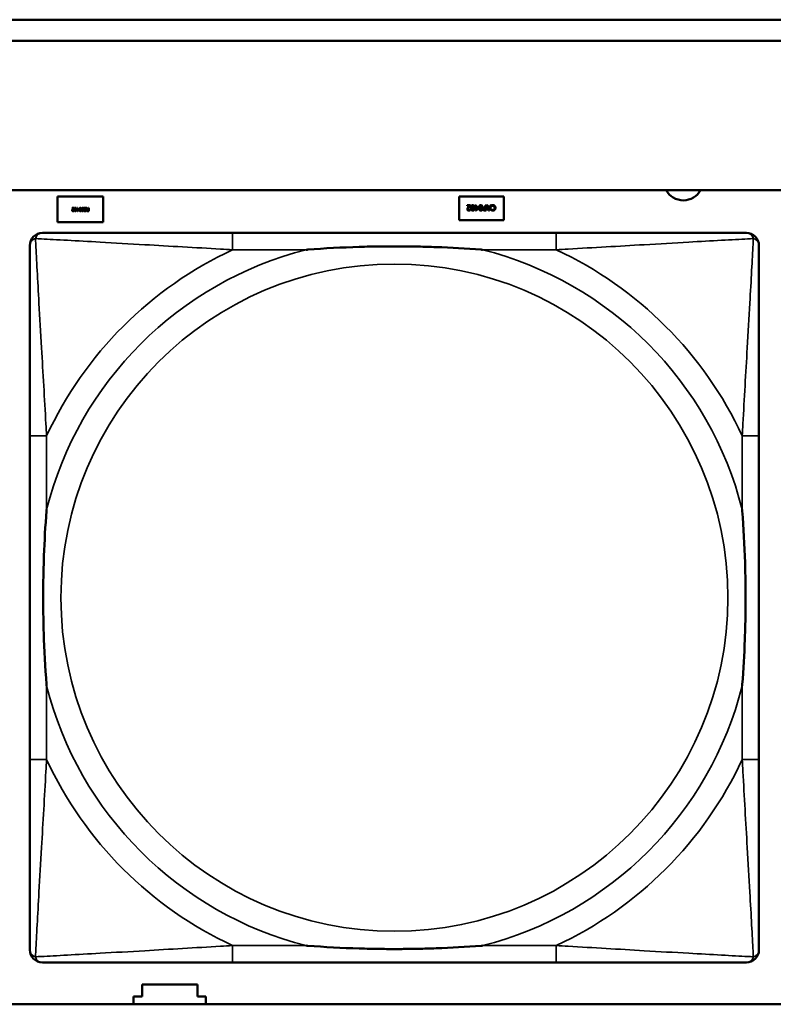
# Model space of a CAD drawing. Header units: inches. Extents: x -32 to 29.2, y -14.4 to 22.6.
# Tile 93 of 256: x -8.6 to -7.9, y -10 to -9. Entities that reach past the tile are written whole.
import ezdxf

# ---------------------------------------------------------------- set-up
doc = ezdxf.new("R2010")
doc.units = ezdxf.units.IN
doc.header["$MEASUREMENT"] = 0
doc.layers.add('Visible (ANSI)', color=7, linetype='Continuous', lineweight=50)
doc.layers.add('Visible Narrow (ANSI)', color=7, linetype='Continuous', lineweight=35)

msp = doc.modelspace()

# ---------------------------------------------------------------- linework, layer by layer
at = {"layer": 'Visible (ANSI)'}
for p, q in [((-16.01288, -9.0434), (-5.02537, -9.0434)), ((-5.02537, -9.0634), (-16.01288, -9.0634)), ((-27.8004, -9.2034), (-5.02537, -9.2034)), ((-8.5656, -9.23357), (-8.5656, -9.20957)), ((-8.5656, -9.20957), (-8.5226, -9.20957)), ((-8.5226, -9.20957), (-8.5226, -9.23357)), ((-8.1881, -9.23157), (-8.1881, -9.20957)), ((-8.1881, -9.20957), (-8.1461, -9.20957)), ((-8.18069, -9.21762), (-8.1776, -9.21762)), ((-8.18069, -9.2182), (-8.18069, -9.21762)), ((-8.17823, -9.2182), (-8.18069, -9.2182)), ((-8.1776, -9.21762), (-8.1776, -9.21833)), ((-8.17272, -9.21762), (-8.17208, -9.21762)), ((-8.17272, -9.21934), (-8.17272, -9.21762)), ((-8.17208, -9.21762), (-8.17208, -9.21934)), ((-8.16336, -9.21762), (-8.1627, -9.21762)), ((-8.16336, -9.21949), (-8.16336, -9.21762)), ((-8.1627, -9.21762), (-8.1627, -9.22262)), ((-8.16054, -9.22262), (-8.16222, -9.21762)), ((-8.16222, -9.21762), (-8.16152, -9.21762)), ((-8.16152, -9.21762), (-8.16107, -9.21902)), ((-8.15803, -9.21762), (-8.15972, -9.22262)), ((-8.15916, -9.21902), (-8.15871, -9.21762)), ((-8.15871, -9.21762), (-8.15803, -9.21762)), ((-8.15795, -9.21876), (-8.15795, -9.21796)), ((-8.1461, -9.20957), (-8.1461, -9.23157)), ((-8.55186, -9.22014), (-8.55001, -9.22014)), ((-8.55186, -9.22049), (-8.55186, -9.22014)), ((-8.55039, -9.22049), (-8.55186, -9.22049)), ((-8.55009, -9.2226), (-8.55007, -9.2226)), ((-8.55007, -9.2226), (-8.55007, -9.22303)), ((-8.55001, -9.22014), (-8.55001, -9.22057)), ((-8.54744, -9.22117), (-8.54708, -9.22117)), ((-8.54744, -9.2215), (-8.54744, -9.22117)), ((-8.54708, -9.2215), (-8.54744, -9.2215)), ((-8.54708, -9.22014), (-8.54669, -9.22014)), ((-8.54708, -9.22117), (-8.54708, -9.22014)), ((-8.54708, -9.22314), (-8.54708, -9.2215)), ((-8.54671, -9.22314), (-8.54708, -9.22314)), ((-8.54537, -9.2216), (-8.54671, -9.22314)), ((-8.54669, -9.22014), (-8.54669, -9.22117)), ((-8.54669, -9.22117), (-8.54537, -9.22117)), ((-8.54669, -9.2215), (-8.54669, -9.22267)), ((-8.54568, -9.2215), (-8.54669, -9.2215)), ((-8.54669, -9.22267), (-8.54568, -9.2215)), ((-8.54537, -9.22117), (-8.54537, -9.2216)), ((-8.54282, -9.22253), (-8.54279, -9.22253)), ((-8.54282, -9.223), (-8.54282, -9.22253)), ((-8.5409, -9.22082), (-8.54092, -9.22082)), ((-8.5409, -9.22032), (-8.5409, -9.22082)), ((-8.54061, -9.2205), (-8.54061, -9.22014)), ((-8.54061, -9.22014), (-8.53873, -9.22014)), ((-8.53913, -9.2205), (-8.54061, -9.2205)), ((-8.54061, -9.22314), (-8.54061, -9.22279)), ((-8.54061, -9.22279), (-8.53913, -9.22279)), ((-8.53873, -9.22314), (-8.54061, -9.22314)), ((-8.54051, -9.22197), (-8.54051, -9.22161)), ((-8.54051, -9.22161), (-8.53913, -9.22161)), ((-8.53913, -9.22197), (-8.54051, -9.22197)), ((-8.53913, -9.22161), (-8.53913, -9.2205)), ((-8.53913, -9.22279), (-8.53913, -9.22197)), ((-8.53873, -9.22014), (-8.53873, -9.22314)), ((-8.53849, -9.22014), (-8.53797, -9.22014)), ((-8.53742, -9.22145), (-8.53849, -9.22014)), ((-8.53797, -9.22014), (-8.53703, -9.22134)), ((-8.53703, -9.22134), (-8.53657, -9.22134)), ((-8.53696, -9.2228), (-8.53657, -9.2228)), ((-8.53617, -9.22314), (-8.53694, -9.22314)), ((-8.53657, -9.22167), (-8.53692, -9.22167)), ((-8.53657, -9.22014), (-8.53617, -9.22014)), ((-8.53657, -9.22134), (-8.53657, -9.22014)), ((-8.53657, -9.2228), (-8.53657, -9.22167)), ((-8.53617, -9.22014), (-8.53617, -9.22314)), ((-8.17775, -9.22172), (-8.17771, -9.22172)), ((-8.17771, -9.22172), (-8.17771, -9.22243)), ((-8.17332, -9.21934), (-8.17272, -9.21934)), ((-8.17332, -9.21988), (-8.17332, -9.21934)), ((-8.17272, -9.21988), (-8.17332, -9.21988)), ((-8.17272, -9.22262), (-8.17272, -9.21988)), ((-8.17211, -9.22262), (-8.17272, -9.22262)), ((-8.16987, -9.22005), (-8.17211, -9.22262)), ((-8.17208, -9.21934), (-8.16987, -9.21934)), ((-8.17208, -9.21988), (-8.17208, -9.22183)), ((-8.1704, -9.21988), (-8.17208, -9.21988)), ((-8.17208, -9.22183), (-8.1704, -9.21988)), ((-8.16987, -9.21934), (-8.16987, -9.22005)), ((-8.1627, -9.22262), (-8.16395, -9.22262)), ((-8.16392, -9.21949), (-8.16336, -9.21949)), ((-8.16391, -9.22205), (-8.16336, -9.22205)), ((-8.16336, -9.22005), (-8.16382, -9.22005)), ((-8.16336, -9.22205), (-8.16336, -9.22005)), ((-8.16107, -9.21902), (-8.15916, -9.21902)), ((-8.15934, -9.21959), (-8.16089, -9.21959)), ((-8.16089, -9.21959), (-8.16011, -9.22194)), ((-8.15972, -9.22262), (-8.16054, -9.22262)), ((-8.16011, -9.22194), (-8.15934, -9.21959)), ((-8.1579, -9.21876), (-8.15795, -9.21876)), ((-8.15795, -9.22229), (-8.15795, -9.22149)), ((-8.15795, -9.22149), (-8.1579, -9.22149)), ((-8.5226, -9.23357), (-8.5656, -9.23357)), ((-8.1461, -9.23157), (-8.1881, -9.23157)), ((-8.09708, -9.24368), (-8.40101, -9.24368)), ((-8.59156, -9.43423), (-8.59156, -9.73815)), ((-7.90653, -9.73815), (-7.90653, -9.43423)), ((-8.40101, -9.92871), (-8.09708, -9.92871)), ((-8.4861, -9.96057), (-8.4861, -9.94957)), ((-8.4861, -9.94957), (-8.4341, -9.94957)), ((-8.4341, -9.94957), (-8.4341, -9.96057)), ((-8.4941, -9.96804), (-8.4941, -9.96057)), ((-8.4941, -9.96057), (-8.4861, -9.96057)), ((-8.4341, -9.96057), (-8.4261, -9.96057)), ((-8.4261, -9.96057), (-8.4261, -9.96804)), ((-5.02537, -9.96804), (-27.8004, -9.96804))]:
    msp.add_line(p, q, dxfattribs=at)
for centre, radius, start, end in [((-7.97757, -9.19456), 0.0185, 208.54177, 331.45823), ((-8.57975, -9.25549), 0.01181, 90.00001, 180), ((-7.91834, -9.25549), 0.01181, 0, 89.99999), ((-8.57975, -9.9169), 0.01181, 180, 269.99999), ((-7.91834, -9.9169), 0.01181, 270.00001, 359.99999)]:
    msp.add_arc(centre, radius, start, end, dxfattribs=at)
for points in [[(-8.17955, -9.2195), (-8.17924, -9.21916), (-8.17846, -9.21842), (-8.17823, -9.2182)], [(-8.1776, -9.21833), (-8.17794, -9.21864), (-8.17853, -9.21922), (-8.17881, -9.21954)], [(-8.17696, -9.22012), (-8.17696, -9.21878), (-8.17618, -9.21752), (-8.17537, -9.21752)], [(-8.1761, -9.2186), (-8.1762, -9.21885), (-8.17628, -9.21961), (-8.17628, -9.22012)], [(-8.17537, -9.21807), (-8.17564, -9.21807), (-8.176, -9.21834), (-8.1761, -9.2186)], [(-8.17537, -9.21752), (-8.17454, -9.21752), (-8.17377, -9.2188), (-8.17377, -9.22012)], [(-8.17462, -9.21861), (-8.17471, -9.21835), (-8.17508, -9.21807), (-8.17537, -9.21807)], [(-8.17445, -9.22012), (-8.17445, -9.21959), (-8.17451, -9.21889), (-8.17462, -9.21861)], [(-8.16946, -9.22012), (-8.16946, -9.21878), (-8.16868, -9.21752), (-8.16786, -9.21752)], [(-8.1686, -9.2186), (-8.1687, -9.21885), (-8.16878, -9.21961), (-8.16878, -9.22012)], [(-8.16786, -9.21807), (-8.16814, -9.21807), (-8.1685, -9.21834), (-8.1686, -9.2186)], [(-8.16786, -9.21752), (-8.16704, -9.21752), (-8.16626, -9.2188), (-8.16626, -9.22012)], [(-8.16711, -9.21861), (-8.16721, -9.21835), (-8.16757, -9.21807), (-8.16786, -9.21807)], [(-8.16694, -9.22012), (-8.16694, -9.21959), (-8.16701, -9.21889), (-8.16711, -9.21861)], [(-8.15795, -9.21796), (-8.15779, -9.21789), (-8.15749, -9.21775), (-8.15729, -9.21768)], [(-8.15737, -9.21836), (-8.15756, -9.21846), (-8.15783, -9.21868), (-8.1579, -9.21876)], [(-8.1564, -9.21811), (-8.15669, -9.21811), (-8.15718, -9.21825), (-8.15737, -9.21836)], [(-8.15729, -9.21768), (-8.15707, -9.21761), (-8.1567, -9.21753), (-8.1564, -9.21753)], [(-8.1564, -9.21753), (-8.15591, -9.21753), (-8.15509, -9.21786), (-8.15479, -9.21819)], [(-8.15531, -9.21861), (-8.15553, -9.21836), (-8.15609, -9.21811), (-8.1564, -9.21811)], [(-8.15485, -9.22012), (-8.15485, -9.21961), (-8.1551, -9.21886), (-8.15531, -9.21861)], [(-8.15479, -9.21819), (-8.15449, -9.21852), (-8.15416, -9.21949), (-8.15416, -9.22012)], [(-8.55174, -9.22238), (-8.55174, -9.2222), (-8.55165, -9.22191), (-8.55158, -9.22178)], [(-8.55084, -9.22321), (-8.55126, -9.22321), (-8.55174, -9.22276), (-8.55174, -9.22238)], [(-8.55158, -9.22178), (-8.55151, -9.22165), (-8.5513, -9.22139), (-8.55118, -9.22127)], [(-8.55073, -9.22129), (-8.55108, -9.22167), (-8.55133, -9.22212), (-8.55133, -9.22236)], [(-8.55133, -9.22236), (-8.55133, -9.22249), (-8.55125, -9.22268), (-8.55118, -9.22274)], [(-8.55118, -9.22127), (-8.55099, -9.22106), (-8.55053, -9.22062), (-8.55039, -9.22049)], [(-8.55118, -9.22274), (-8.55111, -9.2228), (-8.55092, -9.22286), (-8.55081, -9.22286)], [(-8.55007, -9.22303), (-8.5502, -9.22309), (-8.55064, -9.22321), (-8.55084, -9.22321)], [(-8.55081, -9.22286), (-8.55071, -9.22286), (-8.55049, -9.22281), (-8.55039, -9.22276)], [(-8.55001, -9.22057), (-8.55021, -9.22076), (-8.55056, -9.2211), (-8.55073, -9.22129)], [(-8.55039, -9.22276), (-8.5503, -9.22273), (-8.55014, -9.22263), (-8.55009, -9.2226)], [(-8.54963, -9.22164), (-8.54963, -9.22084), (-8.54916, -9.22008), (-8.54867, -9.22008)], [(-8.54867, -9.2232), (-8.54916, -9.2232), (-8.54963, -9.22243), (-8.54963, -9.22164)], [(-8.54911, -9.22073), (-8.54917, -9.22088), (-8.54922, -9.22133), (-8.54922, -9.22164)], [(-8.54922, -9.22164), (-8.54922, -9.22195), (-8.54917, -9.22241), (-8.54911, -9.22256)], [(-8.54867, -9.22041), (-8.54883, -9.22041), (-8.54905, -9.22057), (-8.54911, -9.22073)], [(-8.54911, -9.22256), (-8.54905, -9.22271), (-8.54884, -9.22287), (-8.54867, -9.22287)], [(-8.54867, -9.22008), (-8.54817, -9.22008), (-8.54771, -9.22085), (-8.54771, -9.22164)], [(-8.54822, -9.22074), (-8.54828, -9.22058), (-8.54849, -9.22041), (-8.54867, -9.22041)], [(-8.54771, -9.22164), (-8.54771, -9.22245), (-8.54818, -9.2232), (-8.54867, -9.2232)], [(-8.54867, -9.22287), (-8.5485, -9.22287), (-8.54828, -9.22271), (-8.54822, -9.22255)], [(-8.54812, -9.22164), (-8.54812, -9.22132), (-8.54815, -9.2209), (-8.54822, -9.22074)], [(-8.54822, -9.22255), (-8.54816, -9.2224), (-8.54812, -9.22193), (-8.54812, -9.22164)], [(-8.54512, -9.22164), (-8.54512, -9.22084), (-8.54465, -9.22008), (-8.54417, -9.22008)], [(-8.54417, -9.2232), (-8.54466, -9.2232), (-8.54512, -9.22243), (-8.54512, -9.22164)], [(-8.54461, -9.22073), (-8.54467, -9.22088), (-8.54471, -9.22133), (-8.54471, -9.22164)], [(-8.54471, -9.22164), (-8.54471, -9.22195), (-8.54467, -9.22241), (-8.54461, -9.22256)], [(-8.54417, -9.22041), (-8.54433, -9.22041), (-8.54455, -9.22057), (-8.54461, -9.22073)], [(-8.54461, -9.22256), (-8.54454, -9.22271), (-8.54433, -9.22287), (-8.54417, -9.22287)], [(-8.54417, -9.22008), (-8.54367, -9.22008), (-8.54321, -9.22085), (-8.54321, -9.22164)], [(-8.54372, -9.22074), (-8.54377, -9.22058), (-8.54399, -9.22041), (-8.54417, -9.22041)], [(-8.54321, -9.22164), (-8.54321, -9.22245), (-8.54367, -9.2232), (-8.54417, -9.2232)], [(-8.54417, -9.22287), (-8.544, -9.22287), (-8.54378, -9.22271), (-8.54372, -9.22255)], [(-8.54361, -9.22164), (-8.54361, -9.22132), (-8.54365, -9.2209), (-8.54372, -9.22074)], [(-8.54372, -9.22255), (-8.54366, -9.2224), (-8.54361, -9.22193), (-8.54361, -9.22164)], [(-8.54294, -9.221), (-8.54294, -9.22082), (-8.54279, -9.22048), (-8.54266, -9.22036)], [(-8.54234, -9.22176), (-8.54265, -9.22166), (-8.54294, -9.22128), (-8.54294, -9.221)], [(-8.54193, -9.2232), (-8.54218, -9.2232), (-8.54263, -9.2231), (-8.54282, -9.223)], [(-8.54279, -9.22253), (-8.54265, -9.22266), (-8.5422, -9.22285), (-8.54195, -9.22285)], [(-8.54266, -9.22036), (-8.54252, -9.22023), (-8.54215, -9.22009), (-8.54188, -9.22009)], [(-8.54185, -9.22043), (-8.54218, -9.22043), (-8.54252, -9.22071), (-8.54252, -9.22094)], [(-8.54252, -9.22094), (-8.54252, -9.22112), (-8.54234, -9.22134), (-8.54215, -9.2214)], [(-8.54172, -9.22191), (-8.54185, -9.22188), (-8.54222, -9.22179), (-8.54234, -9.22176)], [(-8.54215, -9.2214), (-8.54201, -9.22143), (-8.54178, -9.22149), (-8.54161, -9.22153)], [(-8.54195, -9.22285), (-8.54168, -9.22285), (-8.54133, -9.22259), (-8.54133, -9.22238)], [(-8.54092, -9.22234), (-8.54092, -9.2227), (-8.54149, -9.2232), (-8.54193, -9.2232)], [(-8.54188, -9.22009), (-8.54155, -9.22009), (-8.5411, -9.22023), (-8.5409, -9.22032)], [(-8.54092, -9.22082), (-8.54112, -9.22064), (-8.54162, -9.22043), (-8.54185, -9.22043)], [(-8.54133, -9.22238), (-8.54133, -9.22219), (-8.54153, -9.22196), (-8.54172, -9.22191)], [(-8.54161, -9.22153), (-8.54145, -9.22157), (-8.54121, -9.2217), (-8.54111, -9.2218)], [(-8.54111, -9.2218), (-8.54102, -9.2219), (-8.54092, -9.22216), (-8.54092, -9.22234)], [(-8.53805, -9.22233), (-8.53805, -9.222), (-8.53771, -9.22156), (-8.53742, -9.22145)], [(-8.53771, -9.22299), (-8.53786, -9.22288), (-8.53805, -9.22256), (-8.53805, -9.22233)], [(-8.53694, -9.22314), (-8.5372, -9.22314), (-8.53755, -9.22309), (-8.53771, -9.22299)], [(-8.53746, -9.22183), (-8.53755, -9.22191), (-8.53763, -9.22214), (-8.53763, -9.2223)], [(-8.53763, -9.2223), (-8.53763, -9.22243), (-8.53754, -9.22263), (-8.53744, -9.2227)], [(-8.53692, -9.22167), (-8.53709, -9.22167), (-8.53737, -9.22173), (-8.53746, -9.22183)], [(-8.53744, -9.2227), (-8.53736, -9.22275), (-8.53713, -9.2228), (-8.53696, -9.2228)], [(-8.18048, -9.22136), (-8.18048, -9.22106), (-8.18034, -9.22057), (-8.18022, -9.22035)], [(-8.17899, -9.22273), (-8.17969, -9.22273), (-8.18048, -9.22199), (-8.18048, -9.22136)], [(-8.18022, -9.22035), (-8.1801, -9.22014), (-8.17975, -9.21971), (-8.17955, -9.2195)], [(-8.17881, -9.21954), (-8.17938, -9.22016), (-8.1798, -9.22092), (-8.1798, -9.22132)], [(-8.1798, -9.22132), (-8.1798, -9.22153), (-8.17967, -9.22185), (-8.17955, -9.22195)], [(-8.17955, -9.22195), (-8.17944, -9.22205), (-8.17913, -9.22215), (-8.17894, -9.22215)], [(-8.17771, -9.22243), (-8.17792, -9.22253), (-8.17866, -9.22273), (-8.17899, -9.22273)], [(-8.17894, -9.22215), (-8.17876, -9.22215), (-8.1784, -9.22206), (-8.17823, -9.22199)], [(-8.17823, -9.22199), (-8.17809, -9.22193), (-8.17783, -9.22177), (-8.17775, -9.22172)], [(-8.17537, -9.22272), (-8.17619, -9.22272), (-8.17696, -9.22143), (-8.17696, -9.22012)], [(-8.17628, -9.22012), (-8.17628, -9.22064), (-8.1762, -9.2214), (-8.1761, -9.22165)], [(-8.1761, -9.22165), (-8.176, -9.22191), (-8.17565, -9.22217), (-8.17537, -9.22217)], [(-8.17377, -9.22012), (-8.17377, -9.22147), (-8.17455, -9.22272), (-8.17537, -9.22272)], [(-8.17537, -9.22217), (-8.17509, -9.22217), (-8.17473, -9.22191), (-8.17462, -9.22164)], [(-8.17462, -9.22164), (-8.17452, -9.22139), (-8.17445, -9.22061), (-8.17445, -9.22012)], [(-8.16786, -9.22272), (-8.16869, -9.22272), (-8.16946, -9.22143), (-8.16946, -9.22012)], [(-8.16878, -9.22012), (-8.16878, -9.22064), (-8.1687, -9.2214), (-8.1686, -9.22165)], [(-8.1686, -9.22165), (-8.1685, -9.22191), (-8.16814, -9.22217), (-8.16786, -9.22217)], [(-8.16626, -9.22012), (-8.16626, -9.22147), (-8.16704, -9.22272), (-8.16786, -9.22272)], [(-8.16786, -9.22217), (-8.16758, -9.22217), (-8.16722, -9.22191), (-8.16712, -9.22164)], [(-8.16712, -9.22164), (-8.16702, -9.22139), (-8.16694, -9.22061), (-8.16694, -9.22012)], [(-8.16586, -9.22112), (-8.16586, -9.22079), (-8.16563, -9.22021), (-8.16542, -9.22001)], [(-8.16526, -9.22231), (-8.16554, -9.22212), (-8.16586, -9.22153), (-8.16586, -9.22112)], [(-8.16542, -9.22001), (-8.16516, -9.21975), (-8.16446, -9.21949), (-8.16392, -9.21949)], [(-8.16395, -9.22262), (-8.1644, -9.22262), (-8.16502, -9.22248), (-8.16526, -9.22231)], [(-8.16488, -9.22035), (-8.16503, -9.2205), (-8.16516, -9.22086), (-8.16516, -9.2211)], [(-8.16516, -9.2211), (-8.16516, -9.22136), (-8.16499, -9.22174), (-8.1648, -9.22186)], [(-8.16382, -9.22005), (-8.16422, -9.22005), (-8.16472, -9.22018), (-8.16488, -9.22035)], [(-8.1648, -9.22186), (-8.16465, -9.22196), (-8.16422, -9.22205), (-8.16391, -9.22205)], [(-8.15729, -9.22258), (-8.15745, -9.22253), (-8.15779, -9.22238), (-8.15795, -9.22229)], [(-8.1579, -9.22149), (-8.15781, -9.22157), (-8.15753, -9.2218), (-8.15734, -9.22191)], [(-8.15734, -9.22191), (-8.15715, -9.22201), (-8.1567, -9.22215), (-8.1564, -9.22215)], [(-8.15641, -9.22271), (-8.15666, -9.22271), (-8.1571, -9.22264), (-8.15729, -9.22258)], [(-8.15478, -9.22202), (-8.15508, -9.22236), (-8.1559, -9.22271), (-8.15641, -9.22271)], [(-8.1564, -9.22215), (-8.15608, -9.22215), (-8.15551, -9.22188), (-8.1553, -9.22163)], [(-8.1553, -9.22163), (-8.15509, -9.22138), (-8.15485, -9.2206), (-8.15485, -9.22012)], [(-8.15416, -9.22012), (-8.15416, -9.22075), (-8.15448, -9.22168), (-8.15478, -9.22202)]]:
    msp.add_open_spline(points, degree=2, dxfattribs=at)
for points, knots in [([(-8.40101, -9.24368), (-8.40458, -9.24368), (-8.40817, -9.24368), (-8.41176, -9.24368), (-8.44497, -9.24368), (-8.47868, -9.24368), (-8.50954, -9.24368), (-8.53648, -9.24368), (-8.56203, -9.24368), (-8.57547, -9.24368), (-8.57708, -9.24368), (-8.57851, -9.24368), (-8.57975, -9.24368)], [0, 0, 0, 0, 0.0272471, 0.0272471, 0.0272471, 0.2790553, 0.2790553, 0.2790553, 0.4988354, 0.4988354, 0.4988354, 0.5252205, 0.5252205, 0.5252205, 0.5252205]), ([(-7.91834, -9.24368), (-7.93323, -9.24368), (-7.97483, -9.24368), (-8.01547, -9.24368), (-8.042, -9.24368), (-8.06986, -9.24368), (-8.09708, -9.24368)], [-0.5252205, -0.5252205, -0.5252205, -0.5252205, -0.20743, -0.20743, -0.20743, 0, 0, 0, 0]), ([(-8.59156, -9.25549), (-8.59156, -9.27037), (-8.59156, -9.31197), (-8.59156, -9.35262), (-8.59156, -9.37915), (-8.59156, -9.40701), (-8.59156, -9.43423)], [-0.5252205, -0.5252205, -0.5252205, -0.5252205, -0.20743, -0.20743, -0.20743, 0, 0, 0, 0]), ([(-7.90653, -9.43423), (-7.90653, -9.43065), (-7.90653, -9.42707), (-7.90653, -9.42347), (-7.90653, -9.39026), (-7.90653, -9.35656), (-7.90653, -9.32569), (-7.90653, -9.29875), (-7.90653, -9.2732), (-7.90653, -9.25977), (-7.90653, -9.25815), (-7.90653, -9.25672), (-7.90653, -9.25549)], [0, 0, 0, 0, 0.0272471, 0.0272471, 0.0272471, 0.2790553, 0.2790553, 0.2790553, 0.4988354, 0.4988354, 0.4988354, 0.5252205, 0.5252205, 0.5252205, 0.5252205]), ([(-8.33179, -9.25942), (-8.33135, -9.25939), (-8.33092, -9.25936), (-8.31441, -9.25811), (-8.29835, -9.25725), (-8.2754, -9.25655), (-8.2687, -9.2564), (-8.25952, -9.25629), (-8.25705, -9.25627), (-8.25297, -9.25625), (-8.25136, -9.25625), (-8.24823, -9.25624), (-8.24671, -9.25625), (-8.24314, -9.25626), (-8.24109, -9.25627), (-8.23492, -9.25633), (-8.23079, -9.25639), (-8.22106, -9.25659), (-8.21546, -9.25675), (-8.19569, -9.25747), (-8.18165, -9.25827), (-8.16717, -9.25936), (-8.16673, -9.25939), (-8.1663, -9.25942)], [-0.416114, -0.416114, -0.416114, -0.416114, -0.4127691, -0.4127691, -0.2896446, -0.2896446, -0.2388934, -0.2388934, -0.2201881, -0.2201881, -0.2080204, -0.2080204, -0.196499, -0.196499, -0.1809939, -0.1809939, -0.149741, -0.149741, -0.1073162, -0.1073162, 0, 0, 0.0033356, 0.0033356, 0.0033356, 0.0033356]), ([(-8.57581, -9.66894), (-8.57584, -9.6685), (-8.57588, -9.66807), (-8.57712, -9.65156), (-8.57798, -9.6355), (-8.57869, -9.61254), (-8.57883, -9.60585), (-8.57894, -9.59667), (-8.57896, -9.5942), (-8.57898, -9.59012), (-8.57899, -9.58851), (-8.57899, -9.58538), (-8.57899, -9.58386), (-8.57897, -9.58029), (-8.57896, -9.57824), (-8.5789, -9.57206), (-8.57884, -9.56794), (-8.57864, -9.5582), (-8.57848, -9.5526), (-8.57776, -9.53284), (-8.57697, -9.5188), (-8.57588, -9.50432), (-8.57584, -9.50388), (-8.57581, -9.50344)], [-0.416114, -0.416114, -0.416114, -0.416114, -0.4127691, -0.4127691, -0.2896446, -0.2896446, -0.2388934, -0.2388934, -0.2201881, -0.2201881, -0.2080204, -0.2080204, -0.196499, -0.196499, -0.1809939, -0.1809939, -0.149741, -0.149741, -0.1073162, -0.1073162, 0, 0, 0.0033356, 0.0033356, 0.0033356, 0.0033356]), ([(-7.92228, -9.50344), (-7.92224, -9.50388), (-7.92221, -9.50432), (-7.92097, -9.52082), (-7.9201, -9.53688), (-7.9194, -9.55984), (-7.91926, -9.56654), (-7.91915, -9.57571), (-7.91912, -9.57818), (-7.9191, -9.58226), (-7.9191, -9.58387), (-7.9191, -9.587), (-7.9191, -9.58852), (-7.91911, -9.59209), (-7.91913, -9.59414), (-7.91918, -9.60032), (-7.91924, -9.60445), (-7.91945, -9.61418), (-7.91961, -9.61978), (-7.92033, -9.63954), (-7.92112, -9.65359), (-7.92221, -9.66807), (-7.92224, -9.6685), (-7.92228, -9.66894)], [-0.416114, -0.416114, -0.416114, -0.416114, -0.4127691, -0.4127691, -0.2896446, -0.2896446, -0.2388934, -0.2388934, -0.2201881, -0.2201881, -0.2080204, -0.2080204, -0.196499, -0.196499, -0.1809939, -0.1809939, -0.149741, -0.149741, -0.1073162, -0.1073162, 0, 0, 0.0033356, 0.0033356, 0.0033356, 0.0033356]), ([(-8.59156, -9.73815), (-8.59156, -9.76538), (-8.59156, -9.79323), (-8.59156, -9.81976), (-8.59156, -9.86041), (-8.59156, -9.90201), (-8.59156, -9.9169)], [3.9382945, 3.9382945, 3.9382945, 3.9382945, 4.1457245, 4.1457245, 4.1457245, 4.463515, 4.463515, 4.463515, 4.463515]), ([(-7.90653, -9.9169), (-7.90653, -9.90201), (-7.90653, -9.86041), (-7.90653, -9.81976), (-7.90653, -9.79323), (-7.90653, -9.76538), (-7.90653, -9.73815)], [-0.5252205, -0.5252205, -0.5252205, -0.5252205, -0.20743, -0.20743, -0.20743, 0, 0, 0, 0]), ([(-8.1663, -9.91296), (-8.16673, -9.91299), (-8.16717, -9.91302), (-8.18165, -9.91412), (-8.19569, -9.91491), (-8.21546, -9.91563), (-8.22106, -9.91579), (-8.23079, -9.91599), (-8.23492, -9.91605), (-8.24109, -9.91611), (-8.24314, -9.91612), (-8.24671, -9.91614), (-8.24823, -9.91614), (-8.25136, -9.91614), (-8.25297, -9.91613), (-8.25705, -9.91611), (-8.25952, -9.91609), (-8.2687, -9.91598), (-8.2754, -9.91583), (-8.29835, -9.91513), (-8.31441, -9.91427), (-8.33092, -9.91302), (-8.33135, -9.91299), (-8.33179, -9.91296)], [-0.4149464, -0.4149464, -0.4149464, -0.4149464, -0.41162, -0.41162, -0.3046026, -0.3046026, -0.2622958, -0.2622958, -0.23113, -0.23113, -0.215668, -0.215668, -0.2041787, -0.2041787, -0.1920448, -0.1920448, -0.1733916, -0.1733916, -0.1227817, -0.1227817, 0, 0, 0.0033356, 0.0033356, 0.0033356, 0.0033356]), ([(-8.57975, -9.92871), (-8.56486, -9.92871), (-8.52326, -9.92871), (-8.48261, -9.92871), (-8.45609, -9.92871), (-8.42823, -9.92871), (-8.40101, -9.92871)], [-0.5252205, -0.5252205, -0.5252205, -0.5252205, -0.20743, -0.20743, -0.20743, 0, 0, 0, 0]), ([(-8.09708, -9.92871), (-8.06986, -9.92871), (-8.042, -9.92871), (-8.01547, -9.92871), (-7.97483, -9.92871), (-7.93323, -9.92871), (-7.91834, -9.92871)], [3.9382945, 3.9382945, 3.9382945, 3.9382945, 4.1457245, 4.1457245, 4.1457245, 4.463515, 4.463515, 4.463515, 4.463515])]:
    msp.add_open_spline(points, degree=3, knots=knots, dxfattribs=at)
at = {"layer": 'Visible Narrow (ANSI)'}
for p, q in [((-8.40101, -9.24368), (-8.40101, -9.25942)), ((-8.09708, -9.24368), (-8.09708, -9.25942)), ((-8.40101, -9.25942), (-8.33179, -9.25942)), ((-8.1663, -9.25942), (-8.09708, -9.25942)), ((-8.57581, -9.43423), (-8.59156, -9.43423)), ((-8.57581, -9.50344), (-8.57581, -9.43423)), ((-7.90653, -9.43423), (-7.92228, -9.43423)), ((-7.92228, -9.43423), (-7.92228, -9.50344)), ((-8.57581, -9.73815), (-8.57581, -9.66894)), ((-7.92228, -9.66894), (-7.92228, -9.73815)), ((-8.57581, -9.73815), (-8.59156, -9.73815)), ((-7.90653, -9.73815), (-7.92228, -9.73815)), ((-8.40101, -9.91296), (-8.40101, -9.92871)), ((-8.33179, -9.91296), (-8.40101, -9.91296)), ((-8.09708, -9.91296), (-8.1663, -9.91296)), ((-8.09708, -9.91296), (-8.09708, -9.92871))]:
    msp.add_line(p, q, dxfattribs=at)
msp.add_circle((-8.24904, -9.58619), 0.31328, dxfattribs=at)
for radius, start, end in [(0.33708, 104.21029, 165.78971), (0.36037, 114.94069, 155.05931), (0.33708, 14.21029, 75.78971), (0.36037, 24.94069, 65.05931), (0.33708, 194.21029, 255.78971), (0.33708, 284.21029, 345.78971), (0.36037, 204.94069, 245.05931), (0.36037, 294.94069, 335.05931)]:
    msp.add_arc((-8.24904, -9.58619), radius, start, end, dxfattribs=at)
for points, knots in [([(-8.58628, -9.24896), (-8.5861, -9.24837), (-8.58589, -9.24784), (-8.58535, -9.24679), (-8.58502, -9.24629), (-8.58441, -9.24558), (-8.58415, -9.24533), (-8.58375, -9.245), (-8.58361, -9.24489), (-8.58324, -9.24463), (-8.583, -9.24449), (-8.58234, -9.24415), (-8.5819, -9.24399), (-8.58092, -9.24375), (-8.58036, -9.24368), (-8.57975, -9.24368)], [-0.00012419, -0.00012419, -0.00012419, -0.00012419, 0.00449537, 0.00449537, 0.00977487, 0.00977487, 0.01307456, 0.01307456, 0.0147244, 0.0147244, 0.01736415, 0.01736415, 0.02158775, 0.02158775, 0.02627331, 0.02627331, 0.02627331, 0.02627331]), ([(-7.91834, -9.24368), (-7.91773, -9.24368), (-7.91717, -9.24375), (-7.91618, -9.24399), (-7.91575, -9.24415), (-7.91509, -9.24449), (-7.91485, -9.24463), (-7.91448, -9.24489), (-7.91434, -9.245), (-7.91393, -9.24533), (-7.91368, -9.24558), (-7.91307, -9.24629), (-7.91274, -9.24679), (-7.9122, -9.24784), (-7.91199, -9.24837), (-7.91181, -9.24896)], [-0.02627331, -0.02627331, -0.02627331, -0.02627331, -0.02158775, -0.02158775, -0.01736415, -0.01736415, -0.0147244, -0.0147244, -0.01307456, -0.01307456, -0.00977487, -0.00977487, -0.00449537, -0.00449537, 0.00012419, 0.00012419, 0.00012419, 0.00012419]), ([(-8.59156, -9.25549), (-8.59156, -9.25488), (-8.59149, -9.25432), (-8.59124, -9.25333), (-8.59108, -9.2529), (-8.59075, -9.25224), (-8.5906, -9.252), (-8.59034, -9.25162), (-8.59024, -9.25148), (-8.5899, -9.25108), (-8.58965, -9.25083), (-8.58894, -9.25022), (-8.58845, -9.24988), (-8.5874, -9.24935), (-8.58686, -9.24913), (-8.58628, -9.24896)], [-0.02627331, -0.02627331, -0.02627331, -0.02627331, -0.02158775, -0.02158775, -0.01736415, -0.01736415, -0.0147244, -0.0147244, -0.01307456, -0.01307456, -0.00977487, -0.00977487, -0.00449537, -0.00449537, 0.00012419, 0.00012419, 0.00012419, 0.00012419]), ([(-8.57581, -9.43423), (-8.57601, -9.43048), (-8.57622, -9.42671), (-8.57774, -9.39935), (-8.57918, -9.37517), (-8.58138, -9.33733), (-8.5822, -9.32328), (-8.58419, -9.28804), (-8.58528, -9.26792), (-8.58609, -9.25249), (-8.58619, -9.25066), (-8.58628, -9.24896)], [0, 0, 0, 0, 0.0278591, 0.0278591, 0.201273, 0.201273, 0.3066357, 0.3066357, 0.475216, 0.475216, 0.5007189, 0.5007189, 0.5007189, 0.5007189]), ([(-8.58628, -9.24896), (-8.58458, -9.24905), (-8.58275, -9.24914), (-8.56731, -9.24995), (-8.54719, -9.25104), (-8.51196, -9.25304), (-8.4979, -9.25385), (-8.46006, -9.25606), (-8.43588, -9.25749), (-8.40853, -9.25901), (-8.40475, -9.25922), (-8.40101, -9.25942)], [-0.5007189, -0.5007189, -0.5007189, -0.5007189, -0.475216, -0.475216, -0.3066357, -0.3066357, -0.201273, -0.201273, -0.0278591, -0.0278591, 0, 0, 0, 0]), ([(-8.09708, -9.25942), (-8.09333, -9.25922), (-8.08956, -9.25901), (-8.0622, -9.25749), (-8.03802, -9.25606), (-8.00018, -9.25385), (-7.98613, -9.25304), (-7.9509, -9.25104), (-7.93077, -9.24995), (-7.91534, -9.24914), (-7.91351, -9.24905), (-7.91181, -9.24896)], [0, 0, 0, 0, 0.0278591, 0.0278591, 0.201273, 0.201273, 0.3066357, 0.3066357, 0.475216, 0.475216, 0.5007189, 0.5007189, 0.5007189, 0.5007189]), ([(-7.91181, -9.24896), (-7.9119, -9.25066), (-7.912, -9.25249), (-7.91281, -9.26792), (-7.91389, -9.28804), (-7.91589, -9.32328), (-7.9167, -9.33733), (-7.91891, -9.37517), (-7.92034, -9.39935), (-7.92187, -9.42671), (-7.92207, -9.43048), (-7.92228, -9.43423)], [-0.5007189, -0.5007189, -0.5007189, -0.5007189, -0.475216, -0.475216, -0.3066357, -0.3066357, -0.201273, -0.201273, -0.0278591, -0.0278591, 0, 0, 0, 0]), ([(-7.91181, -9.24896), (-7.91123, -9.24913), (-7.91069, -9.24935), (-7.90964, -9.24988), (-7.90914, -9.25022), (-7.90843, -9.25083), (-7.90819, -9.25108), (-7.90785, -9.25148), (-7.90774, -9.25162), (-7.90748, -9.252), (-7.90734, -9.25224), (-7.90701, -9.2529), (-7.90684, -9.25333), (-7.9066, -9.25432), (-7.90653, -9.25488), (-7.90653, -9.25549)], [-0.00012419, -0.00012419, -0.00012419, -0.00012419, 0.00449537, 0.00449537, 0.00977487, 0.00977487, 0.01307456, 0.01307456, 0.0147244, 0.0147244, 0.01736415, 0.01736415, 0.02158775, 0.02158775, 0.02627331, 0.02627331, 0.02627331, 0.02627331]), ([(-8.58628, -9.92342), (-8.58619, -9.92173), (-8.58609, -9.91989), (-8.58528, -9.90446), (-8.58419, -9.88434), (-8.5822, -9.84911), (-8.58138, -9.83505), (-8.57918, -9.79721), (-8.57774, -9.77303), (-8.57622, -9.74568), (-8.57601, -9.7419), (-8.57581, -9.73815)], [-4.4390134, -4.4390134, -4.4390134, -4.4390134, -4.4135105, -4.4135105, -4.2449302, -4.2449302, -4.1395675, -4.1395675, -3.9661536, -3.9661536, -3.9382945, -3.9382945, -3.9382945, -3.9382945]), ([(-7.92228, -9.73815), (-7.92207, -9.7419), (-7.92187, -9.74568), (-7.92034, -9.77303), (-7.91891, -9.79721), (-7.9167, -9.83505), (-7.91589, -9.84911), (-7.91389, -9.88434), (-7.91281, -9.90446), (-7.912, -9.91989), (-7.9119, -9.92173), (-7.91181, -9.92342)], [0, 0, 0, 0, 0.0278591, 0.0278591, 0.201273, 0.201273, 0.3066357, 0.3066357, 0.475216, 0.475216, 0.5007189, 0.5007189, 0.5007189, 0.5007189]), ([(-8.58628, -9.92342), (-8.58686, -9.92325), (-8.5874, -9.92303), (-8.58845, -9.9225), (-8.58894, -9.92217), (-8.58965, -9.92155), (-8.5899, -9.9213), (-8.59024, -9.9209), (-8.59034, -9.92076), (-8.5906, -9.92039), (-8.59075, -9.92014), (-8.59108, -9.91949), (-8.59124, -9.91905), (-8.59149, -9.91807), (-8.59156, -9.91751), (-8.59156, -9.9169)], [-0.00012419, -0.00012419, -0.00012419, -0.00012419, 0.00449537, 0.00449537, 0.00977487, 0.00977487, 0.01307456, 0.01307456, 0.0147244, 0.0147244, 0.01736415, 0.01736415, 0.02158775, 0.02158775, 0.02627331, 0.02627331, 0.02627331, 0.02627331]), ([(-8.40101, -9.91296), (-8.40475, -9.91316), (-8.40853, -9.91337), (-8.43588, -9.91489), (-8.46006, -9.91632), (-8.4979, -9.91853), (-8.51196, -9.91935), (-8.54719, -9.92134), (-8.56731, -9.92243), (-8.58275, -9.92324), (-8.58458, -9.92333), (-8.58628, -9.92342)], [0, 0, 0, 0, 0.0278591, 0.0278591, 0.201273, 0.201273, 0.3066357, 0.3066357, 0.475216, 0.475216, 0.5007189, 0.5007189, 0.5007189, 0.5007189]), ([(-7.91181, -9.92342), (-7.91351, -9.92333), (-7.91534, -9.92324), (-7.93077, -9.92243), (-7.9509, -9.92134), (-7.98613, -9.91935), (-8.00018, -9.91853), (-8.03802, -9.91632), (-8.0622, -9.91489), (-8.08956, -9.91337), (-8.09333, -9.91316), (-8.09708, -9.91296)], [-4.4390134, -4.4390134, -4.4390134, -4.4390134, -4.4135105, -4.4135105, -4.2449302, -4.2449302, -4.1395675, -4.1395675, -3.9661536, -3.9661536, -3.9382945, -3.9382945, -3.9382945, -3.9382945]), ([(-7.90653, -9.9169), (-7.90653, -9.91751), (-7.9066, -9.91807), (-7.90684, -9.91905), (-7.90701, -9.91949), (-7.90734, -9.92014), (-7.90748, -9.92039), (-7.90774, -9.92076), (-7.90785, -9.9209), (-7.90819, -9.9213), (-7.90843, -9.92155), (-7.90914, -9.92217), (-7.90964, -9.9225), (-7.91069, -9.92303), (-7.91123, -9.92325), (-7.91181, -9.92342)], [-0.02627331, -0.02627331, -0.02627331, -0.02627331, -0.02158775, -0.02158775, -0.01736415, -0.01736415, -0.0147244, -0.0147244, -0.01307456, -0.01307456, -0.00977487, -0.00977487, -0.00449537, -0.00449537, 0.00012419, 0.00012419, 0.00012419, 0.00012419]), ([(-8.57975, -9.92871), (-8.58036, -9.92871), (-8.58092, -9.92864), (-8.5819, -9.92839), (-8.58234, -9.92823), (-8.583, -9.9279), (-8.58324, -9.92775), (-8.58361, -9.92749), (-8.58375, -9.92739), (-8.58415, -9.92705), (-8.58441, -9.9268), (-8.58502, -9.92609), (-8.58535, -9.92559), (-8.58589, -9.92455), (-8.5861, -9.92401), (-8.58628, -9.92342)], [-0.02627331, -0.02627331, -0.02627331, -0.02627331, -0.02158775, -0.02158775, -0.01736415, -0.01736415, -0.0147244, -0.0147244, -0.01307456, -0.01307456, -0.00977487, -0.00977487, -0.00449537, -0.00449537, 0.00012419, 0.00012419, 0.00012419, 0.00012419]), ([(-7.91181, -9.92342), (-7.91199, -9.92401), (-7.9122, -9.92455), (-7.91274, -9.92559), (-7.91307, -9.92609), (-7.91368, -9.9268), (-7.91393, -9.92705), (-7.91434, -9.92739), (-7.91448, -9.92749), (-7.91485, -9.92775), (-7.91509, -9.9279), (-7.91575, -9.92823), (-7.91618, -9.92839), (-7.91717, -9.92864), (-7.91773, -9.92871), (-7.91834, -9.92871)], [-0.00012419, -0.00012419, -0.00012419, -0.00012419, 0.00449537, 0.00449537, 0.00977487, 0.00977487, 0.01307456, 0.01307456, 0.0147244, 0.0147244, 0.01736415, 0.01736415, 0.02158775, 0.02158775, 0.02627331, 0.02627331, 0.02627331, 0.02627331])]:
    msp.add_open_spline(points, degree=3, knots=knots, dxfattribs=at)

doc.saveas('drawing.dxf')
